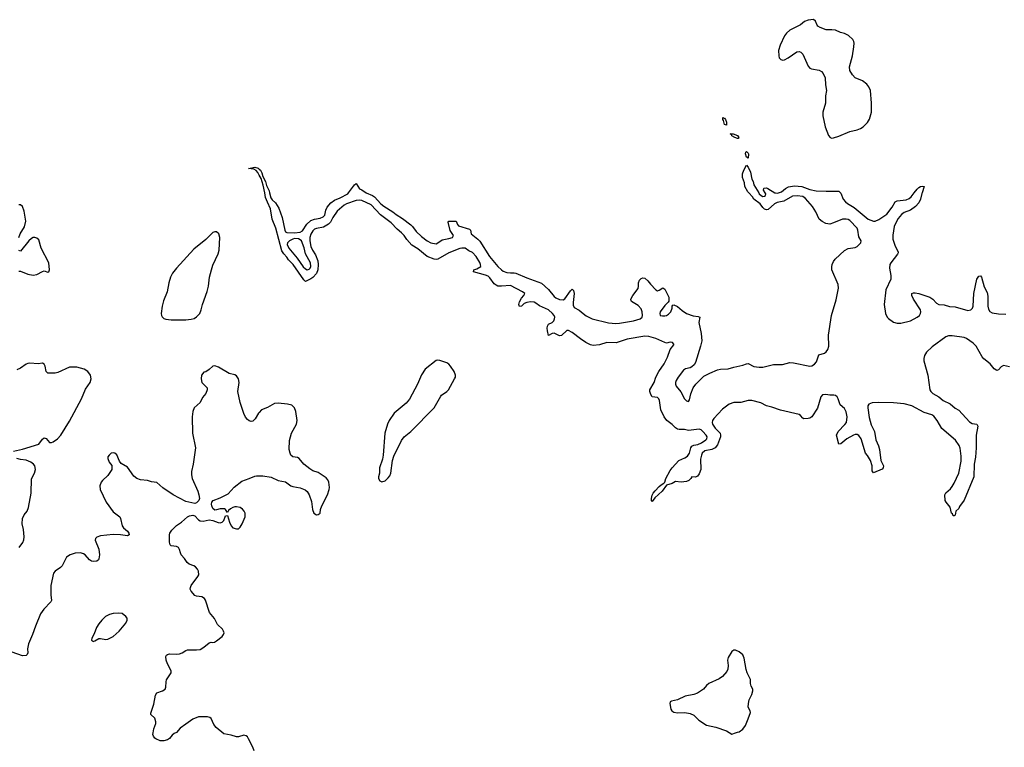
# Model space of a CAD drawing. Header units: inches. Extents: x 1682510 to 1839368, y 640758 to 791543.
# Tile 119 of 186: x 1777360 to 1788212, y 683888 to 691910. Entities that reach past the tile are written whole.
import ezdxf

# ---------------------------------------------------------------- set-up
doc = ezdxf.new("R2010")
doc.units = ezdxf.units.IN
doc.header["$MEASUREMENT"] = 0
for name, color, linetype in [('B7678', 7, 'Continuous'), ('B7679', 7, 'Continuous'), ('B7688', 7, 'Continuous'), ('B7689', 7, 'Continuous')]:
    doc.layers.add(name, color=color, linetype=linetype)

msp = doc.modelspace()

# ---------------------------------------------------------------- linework, layer by layer
at = {"layer": 'B7678', "color": 6, "elevation": 600}
for points in [[(1777349, 689510), (1777366, 689550), (1777414, 689626), (1777427, 689690), (1777410, 689799), (1777390, 689849), (1777370, 689867), (1777350, 689870)], [(1777350, 689138), (1777370, 689138), (1777450, 689105), (1777510, 689094), (1777550, 689102), (1777610, 689135), (1777630, 689139), (1777670, 689126), (1777682, 689130), (1777689, 689150), (1777680, 689230), (1777596, 689390), (1777570, 689481), (1777550, 689501), (1777528, 689508), (1777510, 689507), (1777490, 689498), (1777461, 689470), (1777370, 689358), (1777350, 689366)], [(1780000, 687578), (1779993, 687570), (1779957, 687510), (1779930, 687483), (1779910, 687479), (1779890, 687487), (1779870, 687502), (1779850, 687527), (1779830, 687567), (1779790, 687690), (1779763, 687810), (1779780, 687910), (1779770, 687950), (1779750, 687984), (1779730, 687994), (1779670, 688010), (1779550, 688079), (1779510, 688095), (1779490, 688089), (1779450, 688054), (1779410, 688029), (1779390, 688022), (1779365, 687990), (1779359, 687950), (1779368, 687910), (1779426, 687850), (1779427, 687830), (1779411, 687790), (1779376, 687744), (1779349, 687690), (1779284, 687630), (1779269, 687591), (1779260, 687530), (1779263, 687350), (1779296, 687190), (1779271, 687010), (1779254, 686930), (1779252, 686890), (1779261, 686850), (1779324, 686710), (1779336, 686670), (1779343, 686630), (1779336, 686610), (1779324, 686596), (1779310, 686582), (1779290, 686574), (1779190, 686597), (1779053, 686670), (1778939, 686750), (1778870, 686806), (1778814, 686814), (1778770, 686828), (1778690, 686835), (1778650, 686850), (1778617, 686877), (1778550, 686976), (1778477, 687017), (1778461, 687041), (1778430, 687112), (1778408, 687130), (1778390, 687134), (1778370, 687129), (1778345, 687110), (1778333, 687090), (1778333, 687070), (1778348, 687030), (1778374, 686994), (1778374, 686950), (1778330, 686884), (1778274, 686830), (1778259, 686810), (1778245, 686770), (1778246, 686730), (1778312, 686590), (1778390, 686483), (1778462, 686430), (1778472, 686410), (1778489, 686330), (1778506, 686306), (1778550, 686269), (1778564, 686250), (1778568, 686230), (1778550, 686220), (1778472, 686232), (1778390, 686234), (1778250, 686218), (1778210, 686204), (1778196, 686190), (1778193, 686170), (1778233, 686073), (1778238, 686010), (1778234, 685966), (1778227, 685953), (1778210, 685941), (1778170, 685936), (1778150, 685941), (1778130, 685954), (1778083, 686010), (1778062, 686022), (1778030, 686030), (1777970, 686029), (1777917, 686010), (1777877, 685983), (1777867, 685970), (1777830, 685890), (1777810, 685869), (1777750, 685830), (1777734, 685806), (1777704, 685670), (1777705, 685570), (1777712, 685508), (1777705, 685490), (1777625, 685410), (1777590, 685359), (1777535, 685225), (1777502, 685130), (1777458, 685030), (1777447, 684973), (1777448, 684930), (1777442, 684910), (1777430, 684899), (1777390, 684898), (1777278, 684938)], [(1777290, 687154), (1777390, 687174), (1777570, 687230), (1777610, 687286), (1777630, 687299), (1777653, 687293), (1777690, 687250), (1777710, 687249), (1777730, 687257), (1777777, 687290), (1777812, 687330), (1777910, 687482), (1778043, 687730), (1778085, 687835), (1778138, 687910), (1778149, 687950), (1778139, 687990), (1778110, 688032), (1778070, 688056), (1777990, 688077), (1777910, 688078), (1777781, 688019), (1777750, 688014), (1777670, 688013), (1777650, 688030), (1777640, 688090), (1777631, 688110), (1777610, 688121), (1777564, 688116), (1777470, 688122), (1777450, 688119), (1777430, 688111), (1777370, 688068), (1777330, 688050)], [(1777356, 686090), (1777396, 686144), (1777406, 686174), (1777408, 686210), (1777402, 686290), (1777386, 686350), (1777391, 686410), (1777408, 686450), (1777441, 686490), (1777458, 686530), (1777488, 686690), (1777492, 686848), (1777525, 686910), (1777536, 686950), (1777526, 686990), (1777511, 687010), (1777483, 687030), (1777430, 687052), (1777370, 687059), (1777330, 687070)], [(1779943, 683850), (1779930, 683890), (1779883, 683983), (1779870, 684004), (1779856, 684016), (1779830, 684021), (1779770, 684002), (1779750, 684003), (1779690, 684022), (1779610, 684037), (1779526, 684106), (1779501, 684141), (1779470, 684205), (1779457, 684217), (1779430, 684223), (1779350, 684225), (1779330, 684223), (1779270, 684198), (1779190, 684143), (1779130, 684098), (1779090, 684052), (1779061, 684039), (1779039, 684021), (1779010, 683986), (1778990, 683970), (1778950, 683959), (1778910, 683960), (1778861, 683981), (1778849, 683989), (1778834, 684010), (1778829, 684030), (1778831, 684049), (1778839, 684090), (1778861, 684150), (1778862, 684170), (1778849, 684209), (1778805, 684250), (1778804, 684264), (1778838, 684362), (1778857, 684463), (1778871, 684489), (1778933, 684510), (1778962, 684530), (1778971, 684550), (1778974, 684610), (1778979, 684630), (1779028, 684710), (1779028, 684730), (1778988, 684808), (1778974, 684850), (1778971, 684889), (1778978, 684902), (1778989, 684911), (1779010, 684917), (1779090, 684913), (1779122, 684918), (1779151, 684929), (1779190, 684955), (1779210, 684963), (1779310, 684961), (1779350, 684967), (1779390, 684990), (1779450, 685040), (1779470, 685047), (1779490, 685044), (1779507, 685047), (1779530, 685060), (1779592, 685110), (1779608, 685130), (1779613, 685150), (1779608, 685170), (1779595, 685190), (1779540, 685240), (1779508, 685308), (1779453, 685373), (1779409, 685509), (1779396, 685530), (1779368, 685548), (1779310, 685555), (1779290, 685563), (1779250, 685610), (1779240, 685630), (1779241, 685650), (1779249, 685670), (1779325, 685770), (1779333, 685790), (1779330, 685830), (1779321, 685850), (1779297, 685877), (1779278, 685890), (1779228, 685908), (1779206, 685926), (1779177, 685970), (1779140, 686010), (1779131, 686030), (1779123, 686070), (1779111, 686091), (1779090, 686102), (1779030, 686108), (1779020, 686120), (1779010, 686150), (1779013, 686230), (1779016, 686250), (1779037, 686283), (1779090, 686334), (1779142, 686370), (1779211, 686429), (1779230, 686439), (1779267, 686447), (1779290, 686441), (1779330, 686396), (1779350, 686386), (1779382, 686382), (1779450, 686395), (1779490, 686387), (1779546, 686366), (1779570, 686363), (1779592, 686370), (1779610, 686390), (1779630, 686438), (1779650, 686445), (1779671, 686370), (1779690, 686330), (1779710, 686307), (1779750, 686295), (1779770, 686297), (1779790, 686314), (1779813, 686350), (1779845, 686430), (1779844, 686470), (1779833, 686493), (1779814, 686514), (1779790, 686533), (1779750, 686540), (1779730, 686539), (1779708, 686532), (1779684, 686516), (1779663, 686497), (1779650, 686475), (1779629, 686509), (1779616, 686516), (1779570, 686518), (1779530, 686505), (1779510, 686504), (1779490, 686522), (1779476, 686550), (1779473, 686570), (1779477, 686590), (1779494, 686610), (1779570, 686639), (1779658, 686682), (1779725, 686755), (1779810, 686822), (1779889, 686850), (1779950, 686877), (1779970, 686881), (1780000, 686880)]]:
    msp.add_lwpolyline(points, dxfattribs=at)
at = {"layer": 'B7678', "color": 6}
for points, elevation in [([(1779530, 689572), (1779510, 689572), (1779490, 689562), (1779413, 689487), (1779280, 689380), (1779088, 689172), (1779046, 689114), (1779022, 689070), (1779003, 689010), (1778985, 688910), (1778944, 688810), (1778929, 688750), (1778921, 688670), (1778922, 688650), (1778930, 688634), (1778950, 688616), (1778970, 688607), (1779030, 688601), (1779190, 688600), (1779250, 688607), (1779283, 688617), (1779310, 688633), (1779346, 688670), (1779362, 688710), (1779375, 688770), (1779428, 688912), (1779441, 688970), (1779453, 689070), (1779473, 689150), (1779490, 689204), (1779546, 689330), (1779559, 689370), (1779566, 689510), (1779555, 689550)], 600), ([(1778448, 685368), (1778390, 685363), (1778350, 685353), (1778307, 685330), (1778264, 685290), (1778232, 685250), (1778208, 685210), (1778181, 685139), (1778154, 685090), (1778151, 685070), (1778161, 685061), (1778170, 685056), (1778190, 685063), (1778233, 685087), (1778250, 685088), (1778310, 685078), (1778330, 685081), (1778390, 685110), (1778457, 685170), (1778530, 685255), (1778546, 685290), (1778545, 685310), (1778531, 685330), (1778490, 685362)], 700)]:
    msp.add_lwpolyline(points, close=True, dxfattribs=dict(at, elevation=elevation))
at = {"layer": 'B7679', "color": 6, "elevation": 500}
msp.add_lwpolyline([(1780000, 690196), (1779984, 690224), (1779966, 690246), (1779941, 690261), (1779881, 690270), (1779950, 690284), (1779990, 690272), (1780000, 690263)], dxfattribs=at)
at = {"layer": 'B7688', "color": 6}
for points, elevation in [([(1788270, 688083), (1788204, 688096), (1788178, 688082), (1788150, 688048), (1788130, 688043), (1788101, 688061), (1788057, 688117), (1787987, 688170), (1787970, 688191), (1787903, 688310), (1787870, 688344), (1787795, 688395), (1787770, 688404), (1787637, 688423), (1787597, 688423), (1787568, 688412), (1787417, 688303), (1787356, 688244), (1787331, 688209), (1787324, 688176), (1787326, 688150), (1787370, 687990), (1787391, 687830), (1787402, 687810), (1787425, 687790), (1787490, 687751), (1787540, 687710), (1787614, 687674), (1787670, 687628), (1787710, 687604), (1787830, 687476), (1787859, 687459), (1787909, 687449), (1787919, 687430), (1787901, 687330), (1787903, 687190), (1787894, 687086), (1787881, 687010), (1787876, 686870), (1787770, 686613), (1787718, 686542), (1787710, 686522), (1787678, 686490), (1787670, 686448), (1787659, 686441), (1787650, 686441), (1787640, 686460), (1787630, 686470), (1787615, 686535), (1787571, 686590), (1787561, 686610), (1787555, 686670), (1787566, 686694), (1787621, 686739), (1787638, 686762), (1787660, 686800), (1787710, 686910), (1787737, 687043), (1787737, 687097), (1787725, 687185), (1787714, 687214), (1787674, 687274), (1787523, 687403), (1787472, 687490), (1787437, 687537), (1787412, 687552), (1787330, 687578), (1787193, 687653), (1787110, 687674), (1786990, 687686), (1786829, 687691), (1786755, 687685), (1786719, 687670), (1786709, 687651), (1786709, 687631), (1786724, 687524), (1786744, 687444), (1786782, 687370), (1786797, 687277), (1786827, 687210), (1786838, 687170), (1786853, 687050), (1786879, 686990), (1786878, 686970), (1786865, 686955), (1786770, 686915), (1786757, 686937), (1786755, 686990), (1786738, 687050), (1786705, 687105), (1786681, 687130), (1786634, 687290), (1786610, 687324), (1786590, 687335), (1786570, 687335), (1786550, 687328), (1786478, 687290), (1786410, 687232), (1786389, 687230), (1786362, 687330), (1786381, 687370), (1786455, 687445), (1786472, 687470), (1786479, 687530), (1786470, 687587), (1786450, 687622), (1786404, 687664), (1786382, 687730), (1786370, 687752), (1786350, 687766), (1786334, 687770), (1786290, 687770), (1786244, 687776), (1786210, 687772), (1786190, 687750), (1786155, 687625), (1786092, 687530), (1786070, 687516), (1786050, 687511), (1786004, 687510), (1785990, 687516), (1785967, 687547), (1785950, 687557), (1785746, 687606), (1785650, 687639), (1785590, 687652), (1785527, 687687), (1785430, 687711), (1785390, 687710), (1785310, 687691), (1785230, 687688), (1785181, 687670), (1785106, 687614), (1785009, 687511), (1784997, 687490), (1784993, 687470), (1784997, 687450), (1785026, 687406), (1785081, 687350), (1785086, 687330), (1785085, 687310), (1785050, 687224), (1785027, 687190), (1784990, 687171), (1784910, 687156), (1784881, 687130), (1784873, 687110), (1784865, 687065), (1784866, 686950), (1784850, 686902), (1784830, 686878), (1784810, 686865), (1784770, 686869), (1784759, 686850), (1784736, 686830), (1784710, 686820), (1784650, 686810), (1784590, 686819), (1784550, 686796), (1784490, 686779), (1784440, 686710), (1784362, 686638), (1784330, 686599), (1784324, 686604), (1784322, 686630), (1784330, 686666), (1784343, 686690), (1784363, 686717), (1784410, 686764), (1784430, 686782), (1784461, 686799), (1784469, 686810), (1784482, 686850), (1784530, 686940), (1784550, 686968), (1784625, 687050), (1784690, 687078), (1784721, 687099), (1784743, 687130), (1784758, 687190), (1784770, 687207), (1784790, 687217), (1784834, 687226), (1784875, 687245), (1784922, 687278), (1784932, 687290), (1784936, 687310), (1784927, 687330), (1784890, 687369), (1784870, 687387), (1784850, 687395), (1784730, 687380), (1784687, 687390), (1784630, 687392), (1784610, 687397), (1784590, 687409), (1784550, 687447), (1784491, 687490), (1784462, 687530), (1784425, 687610), (1784412, 687710), (1784405, 687730), (1784390, 687745), (1784332, 687752), (1784317, 687777), (1784307, 687810), (1784307, 687830), (1784352, 687910), (1784371, 687970), (1784403, 688030), (1784464, 688116), (1784499, 688190), (1784528, 688272), (1784570, 688326), (1784570, 688333), (1784556, 688350), (1784530, 688354), (1784490, 688345), (1784470, 688350), (1784370, 688395), (1784296, 688416), (1784250, 688419), (1784054, 688386), (1783934, 688346), (1783831, 688351), (1783750, 688325), (1783679, 688319), (1783650, 688324), (1783600, 688350), (1783540, 688390), (1783450, 688462), (1783410, 688484), (1783390, 688484), (1783330, 688429), (1783310, 688425), (1783250, 688455), (1783229, 688451), (1783190, 688427), (1783179, 688479), (1783175, 688510), (1783179, 688530), (1783190, 688552), (1783228, 688572), (1783248, 688590), (1783256, 688610), (1783257, 688630), (1783250, 688650), (1783232, 688670), (1783187, 688710), (1783090, 688756), (1783050, 688786), (1783030, 688794), (1782990, 688799), (1782948, 688792), (1782921, 688779), (1782890, 688753), (1782870, 688746), (1782863, 688770), (1782870, 688799), (1782890, 688841), (1782918, 688870), (1782927, 688890), (1782902, 688910), (1782770, 688978), (1782671, 688971), (1782630, 688973), (1782610, 688981), (1782590, 688996), (1782543, 689063), (1782522, 689082), (1782494, 689094), (1782361, 689130), (1782364, 689150), (1782397, 689163), (1782441, 689190), (1782440, 689210), (1782430, 689232), (1782390, 689298), (1782350, 689344), (1782310, 689362), (1782270, 689390), (1782232, 689392), (1782210, 689387), (1782090, 689339), (1781970, 689270), (1781950, 689266), (1781930, 689270), (1781850, 689297), (1781750, 689382), (1781683, 689423), (1781626, 689486), (1781597, 689530), (1781570, 689560), (1781521, 689601), (1781456, 689670), (1781337, 689757), (1781235, 689870), (1781130, 689918), (1781110, 689921), (1781070, 689915), (1780962, 689878), (1780935, 689865), (1780860, 689800), (1780812, 689728), (1780784, 689676), (1780764, 689656), (1780710, 689624), (1780630, 689608), (1780610, 689599), (1780590, 689580), (1780570, 689545), (1780557, 689510), (1780558, 689470), (1780569, 689410), (1780587, 689370), (1780619, 689319), (1780646, 689250), (1780650, 689210), (1780646, 689150), (1780630, 689110), (1780590, 689068), (1780570, 689052), (1780510, 689025), (1780490, 689042), (1780376, 689210), (1780322, 689262), (1780306, 689290), (1780270, 689330), (1780250, 689363), (1780184, 689610), (1780144, 689710), (1780124, 689824), (1780090, 689896), (1780070, 689951), (1780061, 690000)], 500), ([(1780115, 690000), (1780127, 689947), (1780143, 689923), (1780179, 689890), (1780217, 689830), (1780253, 689730), (1780281, 689590), (1780290, 689570), (1780305, 689565), (1780390, 689561), (1780452, 689568), (1780477, 689583), (1780526, 689654), (1780570, 689694), (1780608, 689712), (1780670, 689721), (1780704, 689736), (1780724, 689756), (1780736, 689810), (1780750, 689842), (1780790, 689891), (1780830, 689920), (1780894, 689946), (1780978, 689990), (1780985, 690000)], 500), ([(1781180, 690000), (1781249, 689970), (1781270, 689956), (1781341, 689881), (1781374, 689854), (1781473, 689793), (1781510, 689762), (1781579, 689719), (1781670, 689649), (1781690, 689630), (1781730, 689576), (1781790, 689520), (1781850, 689472), (1781890, 689450), (1781950, 689439), (1781970, 689448), (1782016, 689484), (1782090, 689497), (1782130, 689510), (1782142, 689530), (1782106, 689586), (1782084, 689676), (1782090, 689690), (1782170, 689689), (1782185, 689650), (1782198, 689638), (1782319, 689599), (1782327, 689590), (1782337, 689550), (1782410, 689491), (1782430, 689469), (1782538, 689298), (1782630, 689188), (1782671, 689151), (1782690, 689138), (1782730, 689122), (1782770, 689117), (1782810, 689119), (1782830, 689114), (1782950, 689062), (1783110, 689003), (1783190, 688934), (1783250, 688858), (1783270, 688842), (1783310, 688825), (1783350, 688822), (1783367, 688833), (1783430, 688920), (1783450, 688938), (1783463, 688923), (1783472, 688892), (1783460, 688790), (1783461, 688761), (1783470, 688738), (1783526, 688706), (1783569, 688669), (1783605, 688645), (1783670, 688612), (1783849, 688569), (1783930, 688561), (1783970, 688564), (1784124, 688590), (1784198, 688610), (1784219, 688630), (1784224, 688650), (1784221, 688690), (1784210, 688721), (1784177, 688757), (1784104, 688804), (1784099, 688810), (1784097, 688830), (1784117, 688870), (1784175, 688945), (1784180, 688970), (1784180, 689010), (1784190, 689038), (1784210, 689057), (1784230, 689062), (1784250, 689059), (1784282, 689030), (1784312, 688992), (1784370, 688933), (1784390, 688921), (1784410, 688927), (1784450, 688954), (1784470, 688937), (1784490, 688903), (1784513, 688850), (1784516, 688824), (1784514, 688806), (1784506, 688794), (1784470, 688758), (1784421, 688690), (1784414, 688670), (1784418, 688650), (1784444, 688644), (1784470, 688645), (1784490, 688650), (1784510, 688664), (1784535, 688690), (1784552, 688730), (1784553, 688750), (1784559, 688761), (1784570, 688767), (1784610, 688749), (1784663, 688703), (1784711, 688671), (1784783, 688643), (1784838, 688638), (1784855, 688630), (1784846, 688570), (1784870, 688450), (1784877, 688370), (1784865, 688310), (1784808, 688130), (1784794, 688106), (1784770, 688083), (1784750, 688073), (1784700, 688060), (1784675, 688045), (1784618, 687970), (1784596, 687930), (1784590, 687910), (1784589, 687890), (1784597, 687870), (1784646, 687806), (1784687, 687730), (1784710, 687708), (1784730, 687700), (1784742, 687718), (1784756, 687784), (1784783, 687850), (1784811, 687890), (1784902, 687978), (1784966, 688014), (1785050, 688050), (1785084, 688056), (1785170, 688062), (1785230, 688080), (1785330, 688099), (1785370, 688117), (1785390, 688120), (1785450, 688086), (1785510, 688077), (1785550, 688080), (1785670, 688107), (1785768, 688108), (1785850, 688130), (1785890, 688127), (1786070, 688090), (1786090, 688092), (1786122, 688110), (1786142, 688138), (1786167, 688213), (1786230, 688234), (1786250, 688248), (1786267, 688273), (1786279, 688310), (1786276, 688430), (1786308, 688650), (1786360, 688820), (1786384, 688950), (1786381, 688990), (1786312, 689150), (1786310, 689185), (1786315, 689210), (1786330, 689244), (1786349, 689271), (1786450, 689365), (1786490, 689386), (1786570, 689397), (1786591, 689409), (1786631, 689450), (1786634, 689470), (1786610, 689516), (1786598, 689590), (1786591, 689610), (1786510, 689695), (1786490, 689707), (1786470, 689712), (1786430, 689710), (1786330, 689669), (1786290, 689657), (1786244, 689664), (1786203, 689683), (1786170, 689710), (1786136, 689790), (1786097, 689850), (1786020, 689940), (1785990, 689960), (1785930, 689969), (1785877, 689963), (1785783, 689910), (1785710, 689893), (1785680, 689880), (1785610, 689816), (1785590, 689814), (1785570, 689820), (1785550, 689839), (1785520, 689880), (1785453, 689930), (1785437, 689957), (1785395, 690000)], 500), ([(1785505, 690000), (1785510, 689991), (1785531, 689970), (1785550, 689962), (1785570, 689963), (1785579, 689970), (1785584, 689990), (1785578, 690000)], 500), ([(1785691, 690000), (1785710, 689997), (1785722, 690000)], 500), ([(1786407, 690000), (1786410, 689996), (1786436, 689930), (1786462, 689902), (1786484, 689884), (1786558, 689838), (1786710, 689710), (1786770, 689688), (1786790, 689689), (1786830, 689706), (1786916, 689764), (1786977, 689843), (1787010, 689902), (1787030, 689913), (1787130, 689925), (1787162, 689938), (1787185, 689955), (1787218, 690000)], 500), ([(1787307, 690000), (1787305, 689995), (1787290, 689930), (1787270, 689890), (1787232, 689850), (1787179, 689810), (1787110, 689783), (1787079, 689761), (1787043, 689717), (1787015, 689670), (1786999, 689630), (1786985, 689535), (1786985, 689490), (1787010, 689414), (1787043, 689350), (1787041, 689339), (1787036, 689324), (1786960, 689230), (1786952, 689210), (1786947, 689170), (1786962, 689090), (1786962, 689050), (1786906, 688930), (1786889, 688770), (1786904, 688670), (1786921, 688630), (1786935, 688615), (1786990, 688576), (1787030, 688562), (1787070, 688564), (1787180, 688590), (1787253, 688630), (1787277, 688650), (1787290, 688670), (1787293, 688690), (1787288, 688710), (1787213, 688830), (1787194, 688870), (1787193, 688890), (1787210, 688899), (1787230, 688900), (1787269, 688891), (1787392, 688852), (1787425, 688830), (1787466, 688786), (1787490, 688769), (1787550, 688766), (1787609, 688749), (1787670, 688743), (1787810, 688702), (1787842, 688710), (1787860, 688730), (1787868, 688752), (1787875, 688890), (1787908, 689050), (1787930, 689082), (1787950, 689087), (1787960, 689070), (1787990, 688966), (1788022, 688902), (1788030, 688862), (1788032, 688752), (1788039, 688719), (1788052, 688692), (1788078, 688678), (1788150, 688665), (1788230, 688663)], 500), ([(1780000, 686880), (1780039, 686879), (1780130, 686865), (1780210, 686831), (1780290, 686815), (1780350, 686770), (1780370, 686762), (1780450, 686750), (1780505, 686725), (1780530, 686707), (1780552, 686672), (1780577, 686597), (1780586, 686510), (1780603, 686470), (1780630, 686450), (1780650, 686453), (1780670, 686468), (1780677, 686510), (1780691, 686550), (1780752, 686670), (1780772, 686730), (1780773, 686753), (1780767, 686810), (1780758, 686838), (1780738, 686858), (1780650, 686916), (1780590, 686937), (1780557, 686957), (1780490, 687009), (1780442, 687070), (1780422, 687082), (1780370, 687089), (1780350, 687109), (1780340, 687130), (1780330, 687170), (1780334, 687270), (1780357, 687350), (1780412, 687450), (1780418, 687490), (1780404, 687590), (1780390, 687630), (1780358, 687658), (1780312, 687672), (1780210, 687681), (1780170, 687677), (1780090, 687634), (1780027, 687610), (1780000, 687578)], 600)]:
    msp.add_lwpolyline(points, dxfattribs=dict(at, elevation=elevation))
for points, elevation in [([(1780390, 689496), (1780369, 689491), (1780334, 689470), (1780312, 689450), (1780308, 689430), (1780325, 689390), (1780420, 689280), (1780485, 689185), (1780510, 689162), (1780530, 689153), (1780550, 689158), (1780561, 689170), (1780569, 689190), (1780565, 689230), (1780510, 689330), (1780495, 689395), (1780465, 689470), (1780450, 689484), (1780432, 689492)], 500), ([(1781970, 688156), (1781950, 688154), (1781830, 688056), (1781790, 687994), (1781746, 687890), (1781655, 687725), (1781618, 687682), (1781489, 687570), (1781433, 687490), (1781414, 687450), (1781386, 687350), (1781367, 687110), (1781357, 687063), (1781327, 686970), (1781324, 686910), (1781316, 686870), (1781316, 686850), (1781330, 686825), (1781350, 686815), (1781390, 686825), (1781423, 686857), (1781440, 686880), (1781449, 686911), (1781470, 687050), (1781483, 687097), (1781568, 687272), (1781599, 687310), (1781670, 687369), (1781929, 687630), (1782002, 687758), (1782010, 687770), (1782068, 687810), (1782086, 687830), (1782154, 687950), (1782163, 687970), (1782164, 687990), (1782148, 688030), (1782110, 688090), (1782091, 688111), (1782067, 688127), (1781990, 688152)], 600), ([(1785230, 684959), (1785210, 684944), (1785170, 684879), (1785162, 684850), (1785169, 684789), (1785166, 684750), (1785155, 684725), (1785108, 684670), (1785070, 684643), (1784956, 684590), (1784930, 684570), (1784895, 684530), (1784830, 684485), (1784790, 684470), (1784696, 684450), (1784610, 684412), (1784544, 684396), (1784531, 684389), (1784525, 684370), (1784536, 684310), (1784549, 684289), (1784570, 684274), (1784610, 684268), (1784690, 684272), (1784750, 684261), (1784790, 684242), (1784847, 684187), (1784930, 684132), (1785031, 684110), (1785150, 684068), (1785210, 684033), (1785250, 684047), (1785270, 684056), (1785290, 684058), (1785330, 684087), (1785358, 684130), (1785390, 684201), (1785415, 684270), (1785413, 684290), (1785390, 684330), (1785392, 684372), (1785401, 684410), (1785430, 684471), (1785440, 684510), (1785439, 684530), (1785423, 684563), (1785416, 684590), (1785416, 684636), (1785378, 684710), (1785366, 684746), (1785344, 684870), (1785330, 684909), (1785290, 684942), (1785250, 684957)], 600)]:
    msp.add_lwpolyline(points, close=True, dxfattribs=dict(at, elevation=elevation))
at = {"layer": 'B7689', "color": 6}
for points, elevation in [([(1786110, 691910), (1786050, 691905), (1786010, 691890), (1785966, 691854), (1785850, 691794), (1785810, 691762), (1785788, 691730), (1785740, 691630), (1785725, 691570), (1785726, 691510), (1785732, 691490), (1785750, 691470), (1785770, 691465), (1785788, 691468), (1785830, 691489), (1785926, 691554), (1785950, 691559), (1785970, 691553), (1785991, 691531), (1786050, 691398), (1786070, 691375), (1786088, 691368), (1786170, 691353), (1786198, 691338), (1786217, 691317), (1786236, 691270), (1786241, 691190), (1786252, 691130), (1786242, 691070), (1786240, 690990), (1786212, 690890), (1786211, 690850), (1786237, 690730), (1786273, 690633), (1786292, 690610), (1786310, 690604), (1786330, 690606), (1786390, 690625), (1786510, 690677), (1786590, 690696), (1786629, 690711), (1786657, 690730), (1786703, 690777), (1786726, 690814), (1786748, 690890), (1786749, 690990), (1786736, 691130), (1786719, 691170), (1786697, 691197), (1786650, 691234), (1786570, 691270), (1786540, 691300), (1786510, 691350), (1786506, 691390), (1786539, 691510), (1786555, 691610), (1786556, 691650), (1786553, 691670), (1786543, 691690), (1786494, 691734), (1786450, 691758), (1786407, 691770), (1786350, 691793), (1786310, 691798), (1786250, 691797), (1786182, 691822), (1786158, 691838), (1786148, 691850), (1786130, 691895)], 600), ([(1785123, 690823), (1785130, 690824), (1785140, 690810), (1785150, 690778), (1785150, 690748), (1785130, 690755), (1785118, 690798), (1785110, 690810), (1785110, 690831)], 500), ([(1785280, 690600), (1785270, 690601), (1785241, 690610), (1785210, 690630), (1785205, 690645), (1785190, 690650), (1785207, 690653), (1785225, 690650), (1785270, 690632), (1785287, 690610)], 500), ([(1785390, 690382), (1785370, 690393), (1785361, 690430), (1785363, 690450), (1785370, 690458), (1785390, 690439), (1785393, 690430)], 500)]:
    msp.add_lwpolyline(points, close=True, dxfattribs=dict(at, elevation=elevation))
at = {"layer": 'B7689', "color": 6, "elevation": 500}
for points in [[(1780000, 690263), (1780014, 690250), (1780030, 690220), (1780039, 690179), (1780070, 690126), (1780081, 690081), (1780110, 690022), (1780115, 690000)], [(1785395, 690000), (1785386, 690010), (1785353, 690070), (1785350, 690110), (1785328, 690168), (1785328, 690210), (1785340, 690250), (1785370, 690305), (1785390, 690284), (1785415, 690230), (1785428, 690150), (1785444, 690124), (1785451, 690090), (1785505, 690000)], [(1780061, 690000), (1780045, 690085), (1780020, 690160), (1780000, 690196)], [(1780985, 690000), (1781050, 690090), (1781070, 690103), (1781104, 690044), (1781130, 690032), (1781180, 690000)], [(1785578, 690000), (1785559, 690030), (1785562, 690050), (1785567, 690053), (1785590, 690055), (1785605, 690050), (1785682, 690002), (1785691, 690000)], [(1785722, 690000), (1785756, 690010), (1785800, 690050), (1785832, 690068), (1785901, 690079), (1785979, 690070), (1786070, 690036), (1786137, 690023), (1786250, 690018), (1786390, 690020), (1786407, 690000)], [(1787218, 690000), (1787250, 690042), (1787270, 690060), (1787290, 690071), (1787310, 690076), (1787330, 690071), (1787307, 690000)]]:
    msp.add_lwpolyline(points, dxfattribs=at)

doc.saveas('drawing.dxf')
